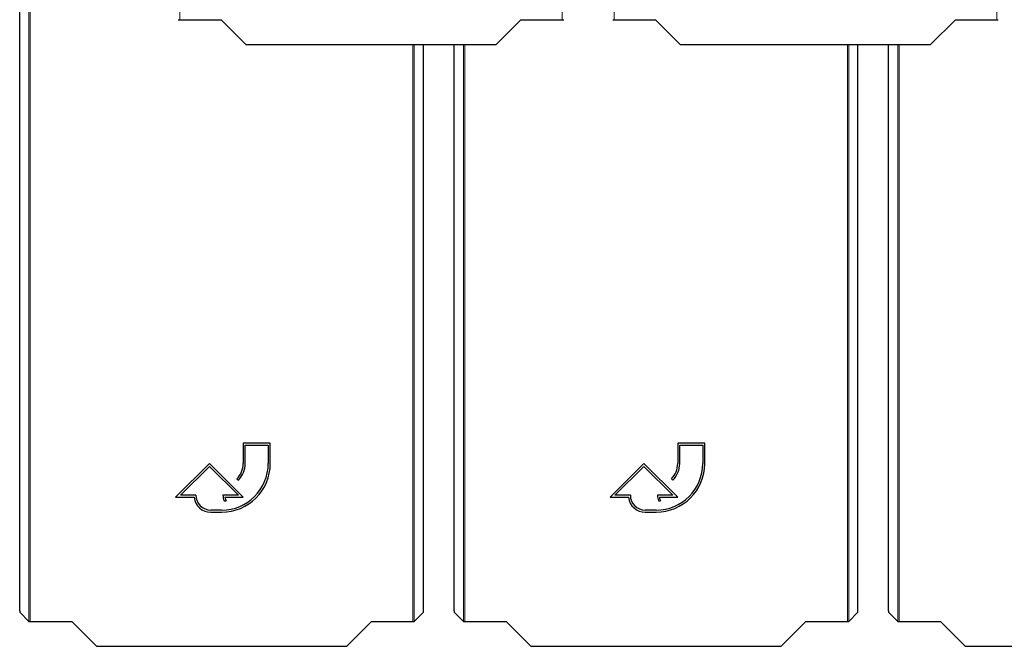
# Paper-space layout 'Blatt3' of a CAD drawing. Header units: millimetres. Extents: x 5 to 418, y 2 to 292.
# Tile 10 of 93: x 102 to 127, y 90 to 105. Entities that reach past the tile are written whole.
import ezdxf

# ---------------------------------------------------------------- set-up
doc = ezdxf.new("R2010")
doc.units = ezdxf.units.MM

psp = doc.layouts.new('Blatt3')

# ---------------------------------------------------------------- linework, layer by layer
at = {"color": 7, "linetype": 'Continuous', "lineweight": 18}
for p, q in [((106.3789, 126.8986), (106.3789, 104.9867)), ((115.8134, 104.9867), (115.8134, 126.8986)), ((117.0903, 126.8986), (117.0903, 104.9867)), ((126.5248, 104.9867), (126.5248, 126.8986)), ((102.6623, 90.1539), (102.6623, 112.0652)), ((102.6956, 112.0652), (102.6956, 90.1533)), ((112.1301, 90.1533), (112.1301, 104.3759)), ((112.1634, 104.3759), (112.1634, 90.1539)), ((113.3736, 90.1539), (113.3736, 104.3759)), ((113.407, 104.3759), (113.407, 90.1533)), ((122.8415, 90.1533), (122.8415, 104.3759)), ((122.8748, 104.3759), (122.8748, 90.1539)), ((124.0817, 90.1539), (124.0817, 104.3759)), ((124.115, 104.3759), (124.115, 90.1533))]:
    psp.add_line(p, q, dxfattribs=at)
at = {"color": 7, "linetype": 'Continuous', "lineweight": 25}
for p, q in [((102.4345, 90.4144), (102.4345, 106.9895)), ((106.3789, 104.9867), (107.3996, 104.9867)), ((107.3996, 104.9867), (108.0104, 104.3759)), ((114.1819, 104.3759), (114.7927, 104.9867)), ((114.7927, 104.9867), (115.8134, 104.9867)), ((117.0903, 104.9867), (118.111, 104.9867)), ((118.111, 104.9867), (118.7218, 104.3759)), ((124.8933, 104.3759), (125.5041, 104.9867)), ((125.5041, 104.9867), (126.5248, 104.9867)), ((108.0104, 104.3759), (114.1819, 104.3759)), ((112.3912, 90.4144), (112.3912, 104.3759)), ((113.1458, 90.4144), (113.1458, 104.3759)), ((118.7218, 104.3759), (124.8933, 104.3759)), ((123.1026, 90.4144), (123.1026, 104.3759)), ((123.8539, 90.4144), (123.8539, 104.3759)), ((108.6128, 94.5484), (107.9462, 94.5484)), ((107.9462, 94.5484), (107.9462, 94.0484)), ((107.9962, 94.0484), (107.9962, 94.4984)), ((107.9962, 94.4984), (108.5628, 94.4984)), ((108.5628, 94.4984), (108.5628, 94.0484)), ((108.6128, 94.0484), (108.6128, 94.5484)), ((119.3242, 94.5484), (118.6575, 94.5484)), ((118.6575, 94.5484), (118.6575, 94.0484)), ((118.7075, 94.0484), (118.7075, 94.4984)), ((118.7075, 94.4984), (119.2742, 94.4984)), ((119.2742, 94.4984), (119.2742, 94.0484)), ((119.3242, 94.0484), (119.3242, 94.5484)), ((107.1128, 94.0484), (106.2795, 93.215)), ((106.4002, 93.265), (107.1128, 93.9776)), ((107.9462, 93.215), (107.1128, 94.0484)), ((107.1128, 93.9776), (107.8255, 93.265)), ((117.8242, 94.0484), (116.9909, 93.215)), ((117.1116, 93.265), (117.8242, 93.9776)), ((118.6575, 93.215), (117.8242, 94.0484)), ((117.8242, 93.9776), (118.5368, 93.265)), ((107.79, 93.6712), (107.8253, 93.6359)), ((118.5013, 93.6712), (118.5367, 93.6359)), ((106.7795, 93.265), (106.4002, 93.265)), ((107.8255, 93.265), (107.4462, 93.265)), ((117.4909, 93.265), (117.1116, 93.265)), ((118.5368, 93.265), (118.1575, 93.265)), ((106.2795, 93.215), (106.7325, 93.215)), ((107.473, 93.125), (107.523, 93.125)), ((107.4959, 93.215), (107.9462, 93.215)), ((116.9909, 93.215), (117.4439, 93.215)), ((118.1843, 93.125), (118.2343, 93.125)), ((118.2073, 93.215), (118.6575, 93.215)), ((107.4128, 92.8984), (107.1462, 92.8984)), ((107.1462, 92.8484), (107.4128, 92.8484)), ((118.1242, 92.8984), (117.8575, 92.8984)), ((117.8575, 92.8484), (118.1242, 92.8484)), ((102.435, 90.3811), (102.6623, 90.1539)), ((112.1634, 90.1539), (112.3906, 90.3811)), ((113.1464, 90.3811), (113.3736, 90.1539)), ((122.8748, 90.1539), (123.102, 90.3811)), ((123.8545, 90.3811), (124.0817, 90.1539)), ((102.6956, 90.1533), (103.7163, 90.1533)), ((103.7163, 90.1533), (104.3271, 89.5425)), ((110.4986, 89.5425), (111.1094, 90.1533)), ((111.1094, 90.1533), (112.1301, 90.1533)), ((113.407, 90.1533), (114.4277, 90.1533)), ((114.4277, 90.1533), (115.0385, 89.5425)), ((121.21, 89.5425), (121.8207, 90.1533)), ((121.8207, 90.1533), (122.8415, 90.1533)), ((124.115, 90.1533), (125.1357, 90.1533)), ((125.1357, 90.1533), (125.7465, 89.5425)), ((104.3271, 89.5425), (110.4986, 89.5425)), ((115.0385, 89.5425), (121.21, 89.5425)), ((125.7465, 89.5425), (131.918, 89.5425))]:
    psp.add_line(p, q, dxfattribs=at)
for centre, radius, start, end in [((107.4128, 94.0484), 1.2, 270, 360), ((107.4128, 94.0484), 1.15, 270, 360), ((107.4128, 94.0484), 0.5333, 315, 360), ((107.4128, 94.0484), 0.5833, 315, 360), ((118.1242, 94.0484), 1.2, 270, 360), ((118.1242, 94.0484), 1.15, 270, 360), ((118.1242, 94.0484), 0.5333, 315, 360), ((118.1242, 94.0484), 0.5833, 315, 360), ((107.1462, 93.265), 0.3667, 180, 270), ((107.8255, 93.265), 0.3793, 180, 201.66618), ((117.8575, 93.265), 0.3667, 180, 270), ((118.5368, 93.265), 0.3793, 180, 201.66618), ((107.1462, 93.265), 0.4167, 186.8921, 270), ((107.8255, 93.265), 0.3333, 188.62693, 204.84083), ((117.8575, 93.265), 0.4167, 186.8921, 270), ((118.5368, 93.265), 0.3333, 188.62693, 204.84083)]:
    psp.add_arc(centre, radius, start, end, dxfattribs=at)
for centre, major_axis, start_param, end_param in [((106.3789, 104.9872), (0.0333, 0), 3.1590459, 4.712389), ((115.8134, 104.9872), (0.0333, 0), 4.712389, 6.265732), ((117.0903, 104.9872), (0.0333, 0), 3.1590459, 4.712389), ((126.5248, 104.9872), (0.0333, 0), 4.712389, 6.265732), ((102.435, 90.4144), (0, 0.0333), 1.5707963, 3.1241394), ((112.3906, 90.4144), (0, 0.0333), 3.1590459, 4.712389), ((113.1464, 90.4144), (0, 0.0333), 1.5707963, 3.1241394), ((123.102, 90.4144), (0, 0.0333), 3.1590459, 4.712389), ((123.8545, 90.4144), (0, 0.0333), 1.5707963, 3.1241394), ((102.6956, 90.1539), (0.0333, 0), 3.1590459, 4.712389), ((112.1301, 90.1539), (0.0333, 0), 4.712389, 6.265732), ((113.407, 90.1539), (0.0333, 0), 3.1590459, 4.712389), ((122.8415, 90.1539), (0.0333, 0), 4.712389, 6.265732), ((124.115, 90.1539), (0.0333, 0), 3.1590459, 4.712389)]:
    psp.add_ellipse(centre, major_axis=major_axis, ratio=0.0174551, start_param=start_param, end_param=end_param, dxfattribs=at)

doc.saveas('drawing.dxf')
